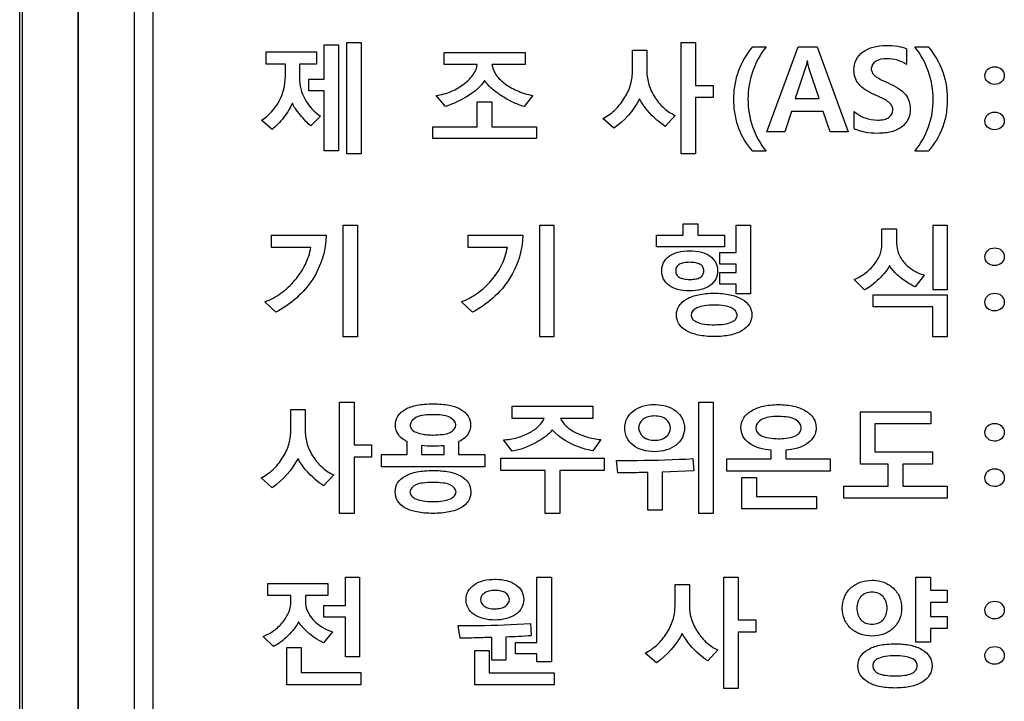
# Model space of a CAD drawing. Header units: millimetres. Extents: x 0 to 594, y 0 to 420.
# Tile 18 of 31: x 360 to 373, y 198 to 207. Entities that reach past the tile are written whole.
import ezdxf

# ---------------------------------------------------------------- set-up
doc = ezdxf.new("R2010")
doc.units = ezdxf.units.MM
doc.header["$LTSCALE"] = 46.2
doc.layers.add('LABEL-RP100D_V01-SHAPE', color=7, linetype='CONTINUOUS')
doc.layers.add('RP_TOP_CASE-SHAPE', color=7, linetype='CONTINUOUS')

msp = doc.modelspace()

# ---------------------------------------------------------------- linework, layer by layer
at = {"layer": 'LABEL-RP100D_V01-SHAPE', "color": 7, "linetype": 'Continuous'}
for p, q in [((360.395, 189.9), (360.395, 220.9)), ((360.396, 220.9), (360.396, 189.9)), ((361.152, 190.282), (361.152, 220.518)), ((361.402, 190.282), (361.402, 220.518)), ((363.7, 206.324), (363.7, 206.786)), ((363.7, 206.786), (363.892, 206.786)), ((363.892, 206.786), (363.892, 205.365)), ((364.004, 205.321), (364.004, 206.816)), ((364.004, 206.816), (364.197, 206.816)), ((364.197, 206.816), (364.197, 205.321)), ((368.492, 206.816), (368.685, 206.816)), ((368.492, 205.321), (368.492, 206.816)), ((368.685, 206.816), (368.685, 206.242)), ((369.452, 206.759), (369.631, 206.759)), ((369.639, 205.618), (370.062, 206.759)), ((370.062, 206.759), (370.317, 206.759)), ((370.317, 206.759), (370.733, 205.618)), ((371.517, 206.734), (371.517, 206.523)), ((371.628, 206.759), (371.808, 206.759)), ((362.919, 206.529), (362.919, 206.691)), ((362.919, 206.691), (363.594, 206.691)), ((363.594, 206.691), (363.594, 206.529)), ((365.308, 206.684), (366.395, 206.684)), ((365.308, 206.524), (365.308, 206.684)), ((366.395, 206.684), (366.395, 206.524)), ((367.836, 206.716), (368.03, 206.716)), ((367.836, 206.422), (367.836, 206.716)), ((368.03, 206.716), (368.03, 206.427)), ((363.177, 206.529), (362.919, 206.529)), ((363.177, 206.363), (363.177, 206.529)), ((363.365, 206.529), (363.365, 206.347)), ((363.594, 206.529), (363.365, 206.529)), ((365.754, 206.524), (365.308, 206.524)), ((366.395, 206.524), (365.951, 206.524)), ((370.162, 206.481), (370.022, 206.066)), ((370.344, 206.066), (370.205, 206.479)), ((363.494, 206.167), (363.494, 206.324)), ((363.494, 206.324), (363.7, 206.324)), ((368.685, 206.242), (368.919, 206.242)), ((368.919, 206.242), (368.919, 206.078)), ((363.7, 206.167), (363.494, 206.167)), ((363.7, 205.365), (363.7, 206.167)), ((365.326, 205.959), (365.2, 206.105)), ((366.499, 206.105), (366.381, 205.959)), ((368.919, 206.078), (368.685, 206.078)), ((368.685, 206.078), (368.685, 205.321)), ((370.022, 206.066), (370.344, 206.066)), ((365.754, 206.021), (365.95, 206.021)), ((365.754, 205.687), (365.754, 206.021)), ((365.95, 206.021), (365.95, 205.687)), ((363.651, 205.829), (363.519, 205.7)), ((368.412, 205.839), (368.276, 205.692)), ((369.971, 205.891), (369.881, 205.618)), ((370.399, 205.891), (369.971, 205.891)), ((370.491, 205.618), (370.399, 205.891)), ((370.814, 205.662), (370.814, 205.889)), ((363, 205.651), (362.857, 205.773)), ((365.159, 205.527), (365.159, 205.687)), ((365.159, 205.687), (365.754, 205.687)), ((365.95, 205.687), (366.547, 205.687)), ((366.547, 205.687), (366.547, 205.527)), ((367.588, 205.667), (367.438, 205.797)), ((369.881, 205.618), (369.639, 205.618)), ((370.733, 205.618), (370.491, 205.618)), ((366.547, 205.527), (365.159, 205.527)), ((363.892, 205.365), (363.7, 205.365)), ((364.197, 205.321), (364.004, 205.321)), ((368.685, 205.321), (368.492, 205.321)), ((369.631, 205.359), (369.452, 205.359)), ((371.807, 205.359), (371.628, 205.359)), ((363.954, 204.363), (364.145, 204.363)), ((363.954, 202.867), (363.954, 204.363)), ((364.145, 204.363), (364.145, 202.867)), ((366.592, 204.363), (366.783, 204.363)), ((366.592, 202.867), (366.592, 204.363)), ((366.783, 204.363), (366.783, 202.867)), ((368.519, 204.384), (368.714, 204.384)), ((368.519, 204.231), (368.519, 204.384)), ((368.714, 204.384), (368.714, 204.231)), ((369.227, 204.363), (369.421, 204.363)), ((369.227, 203.999), (369.227, 204.363)), ((369.421, 204.363), (369.421, 203.442)), ((371.872, 204.363), (372.063, 204.363)), ((371.872, 203.495), (371.872, 204.363)), ((372.063, 204.363), (372.063, 203.495)), ((362.992, 204.231), (363.725, 204.231)), ((362.992, 204.067), (362.992, 204.231)), ((365.631, 204.231), (366.364, 204.231)), ((365.631, 204.067), (365.631, 204.231)), ((368.158, 204.231), (368.519, 204.231)), ((368.158, 204.075), (368.158, 204.231)), ((368.714, 204.231), (369.074, 204.231)), ((369.074, 204.231), (369.074, 204.075)), ((371.186, 204.315), (371.382, 204.315)), ((371.186, 204.113), (371.186, 204.315)), ((371.382, 204.315), (371.382, 204.12)), ((363.519, 204.067), (362.992, 204.067)), ((366.158, 204.067), (365.631, 204.067)), ((369.074, 204.075), (368.158, 204.075)), ((369.012, 203.999), (369.227, 203.999)), ((369.012, 203.842), (369.012, 203.999)), ((369.227, 203.842), (369.012, 203.842)), ((369.227, 203.728), (369.227, 203.842)), ((369.012, 203.728), (369.227, 203.728)), ((369.012, 203.571), (369.012, 203.728)), ((371.754, 203.695), (371.63, 203.539)), ((369.227, 203.571), (369.012, 203.571)), ((369.227, 203.442), (369.227, 203.571)), ((370.954, 203.495), (370.813, 203.634)), ((369.421, 203.442), (369.227, 203.442)), ((371.066, 203.431), (372.063, 203.431)), ((371.066, 203.267), (371.066, 203.431)), ((372.063, 203.495), (371.872, 203.495)), ((372.063, 203.431), (372.063, 202.867)), ((363.051, 203.195), (362.902, 203.336)), ((365.689, 203.195), (365.54, 203.336)), ((371.869, 203.267), (371.066, 203.267)), ((371.869, 202.867), (371.869, 203.267)), ((364.145, 202.867), (363.954, 202.867)), ((366.783, 202.867), (366.592, 202.867)), ((372.063, 202.867), (371.869, 202.867)), ((363.905, 201.99), (364.099, 201.99)), ((363.905, 200.495), (363.905, 201.99)), ((364.099, 201.99), (364.099, 201.416)), ((368.726, 201.99), (368.919, 201.99)), ((368.726, 200.495), (368.726, 201.99)), ((368.919, 201.99), (368.919, 200.495)), ((363.25, 201.89), (363.444, 201.89)), ((363.25, 201.596), (363.25, 201.89)), ((363.444, 201.89), (363.444, 201.601)), ((366.222, 201.934), (367.306, 201.934)), ((366.222, 201.771), (366.222, 201.934)), ((367.306, 201.934), (367.306, 201.771)), ((370.896, 201.858), (371.842, 201.858)), ((370.896, 201.158), (370.896, 201.858)), ((371.842, 201.858), (371.842, 201.696)), ((366.651, 201.771), (366.222, 201.771)), ((367.306, 201.771), (366.872, 201.771)), ((371.842, 201.696), (371.091, 201.696)), ((371.091, 201.696), (371.091, 201.32)), ((364.813, 201.285), (364.813, 201.458)), ((365.503, 201.458), (365.503, 201.285)), ((366.224, 201.331), (366.106, 201.481)), ((367.411, 201.485), (367.304, 201.334)), ((364.099, 201.416), (364.333, 201.416)), ((364.333, 201.416), (364.333, 201.252)), ((365.007, 201.406), (365.007, 201.285)), ((365.311, 201.285), (365.311, 201.404)), ((369.699, 201.227), (369.699, 201.344)), ((369.894, 201.344), (369.894, 201.227)), ((371.091, 201.32), (371.864, 201.32)), ((371.864, 201.32), (371.864, 201.158)), ((364.333, 201.252), (364.099, 201.252)), ((364.099, 201.252), (364.099, 200.495)), ((364.466, 201.285), (364.813, 201.285)), ((364.466, 201.122), (364.466, 201.285)), ((365.007, 201.285), (365.311, 201.285)), ((365.503, 201.285), (365.853, 201.285)), ((365.853, 201.285), (365.853, 201.122)), ((366.069, 201.236), (367.457, 201.236)), ((366.069, 201.072), (366.069, 201.236)), ((367.457, 201.236), (367.457, 201.072)), ((367.641, 201.039), (367.622, 201.205)), ((368.647, 201.23), (368.659, 201.065)), ((369.104, 201.227), (369.699, 201.227)), ((369.104, 201.063), (369.104, 201.227)), ((369.894, 201.227), (370.491, 201.227)), ((370.491, 201.227), (370.491, 201.063)), ((365.853, 201.122), (364.466, 201.122)), ((366.665, 201.072), (366.069, 201.072)), ((366.665, 200.495), (366.665, 201.072)), ((367.457, 201.072), (366.86, 201.072)), ((366.86, 201.072), (366.86, 200.495)), ((368.043, 200.536), (368.043, 201.045)), ((368.659, 201.065), (368.236, 201.05)), ((368.236, 201.05), (368.236, 200.536)), ((370.491, 201.063), (369.104, 201.063)), ((371.27, 201.158), (370.896, 201.158)), ((371.27, 200.861), (371.27, 201.158)), ((371.864, 201.158), (371.466, 201.158)), ((371.466, 201.158), (371.466, 200.861)), ((363.002, 200.84), (362.851, 200.971)), ((363.826, 201.013), (363.689, 200.866)), ((369.307, 200.977), (369.502, 200.977)), ((369.307, 200.558), (369.307, 200.977)), ((369.502, 200.977), (369.502, 200.722)), ((370.675, 200.861), (371.27, 200.861)), ((370.675, 200.699), (370.675, 200.861)), ((371.466, 200.861), (372.063, 200.861)), ((372.063, 200.861), (372.063, 200.699)), ((369.502, 200.722), (370.307, 200.722)), ((370.307, 200.722), (370.307, 200.558)), ((372.063, 200.699), (370.675, 200.699)), ((368.236, 200.536), (368.043, 200.536)), ((370.307, 200.558), (369.307, 200.558)), ((364.099, 200.495), (363.905, 200.495)), ((366.86, 200.495), (366.665, 200.495)), ((368.919, 200.495), (368.726, 200.495)), ((363.983, 199.639), (364.174, 199.639)), ((363.983, 199.256), (363.983, 199.639)), ((364.174, 199.639), (364.174, 198.569)), ((366.554, 199.639), (366.749, 199.639)), ((366.554, 198.761), (366.554, 199.639)), ((366.749, 199.639), (366.749, 198.503)), ((369.064, 199.639), (369.257, 199.639)), ((369.064, 198.144), (369.064, 199.639)), ((369.257, 199.639), (369.257, 199.065)), ((371.641, 199.639), (371.836, 199.639)), ((371.641, 198.766), (371.641, 199.639)), ((371.836, 199.639), (371.836, 199.463)), ((362.943, 199.554), (363.747, 199.554)), ((362.943, 199.393), (362.943, 199.554)), ((363.747, 199.554), (363.747, 199.393)), ((368.408, 199.539), (368.602, 199.539)), ((368.408, 199.245), (368.408, 199.539)), ((368.602, 199.539), (368.602, 199.25)), ((371.836, 199.463), (372.063, 199.463)), ((372.063, 199.463), (372.063, 199.3)), ((363.251, 199.393), (362.943, 199.393)), ((363.251, 199.307), (363.251, 199.393)), ((363.747, 199.393), (363.446, 199.393)), ((363.446, 199.393), (363.446, 199.313)), ((363.692, 199.256), (363.983, 199.256)), ((363.692, 199.101), (363.692, 199.256)), ((372.063, 199.3), (371.836, 199.3)), ((371.836, 199.3), (371.836, 199.11)), ((363.983, 199.101), (363.692, 199.101)), ((363.983, 198.569), (363.983, 199.101)), ((369.257, 199.065), (369.491, 199.065)), ((369.491, 199.065), (369.491, 198.901)), ((371.836, 199.11), (372.063, 199.11)), ((372.063, 199.11), (372.063, 198.948)), ((365.525, 198.82), (365.498, 198.988)), ((366.466, 199.017), (366.479, 198.856)), ((372.063, 198.948), (371.836, 198.948)), ((371.836, 198.948), (371.836, 198.766)), ((363.016, 198.706), (362.878, 198.842)), ((363.812, 198.904), (363.688, 198.756)), ((365.949, 198.526), (365.949, 198.83)), ((366.138, 198.838), (366.138, 198.526)), ((369.491, 198.901), (369.257, 198.901)), ((369.257, 198.901), (369.257, 198.144)), ((363.196, 198.694), (363.391, 198.694)), ((363.196, 198.194), (363.196, 198.694)), ((363.391, 198.694), (363.391, 198.358)), ((366.265, 198.761), (366.554, 198.761)), ((366.265, 198.61), (366.265, 198.761)), ((371.836, 198.766), (371.641, 198.766)), ((364.174, 198.569), (363.983, 198.569)), ((365.719, 198.653), (365.913, 198.653)), ((365.719, 198.191), (365.719, 198.653)), ((365.913, 198.653), (365.913, 198.355)), ((366.554, 198.61), (366.265, 198.61)), ((366.554, 198.503), (366.554, 198.61)), ((368.16, 198.489), (368.009, 198.62)), ((368.984, 198.662), (368.848, 198.515)), ((366.138, 198.526), (365.949, 198.526)), ((366.749, 198.503), (366.554, 198.503)), ((363.391, 198.358), (364.189, 198.358)), ((364.189, 198.358), (364.189, 198.194)), ((365.913, 198.355), (366.786, 198.355)), ((366.786, 198.355), (366.786, 198.191)), ((364.189, 198.194), (363.196, 198.194)), ((366.786, 198.191), (365.719, 198.191)), ((369.257, 198.144), (369.064, 198.144))]:
    msp.add_line(p, q, dxfattribs=at)
for centre, radius, start, end in [((371.015, 206.041), 0.429, 242.0165, 246.3771), ((365.689, 210.214), 11.385, 272.2606, 273.9796)]:
    msp.add_arc(centre, radius, start, end, dxfattribs=at)
for points, knots in [([(369.452, 205.359), (369.37, 205.45), (369.271, 205.614), (369.208, 205.858), (369.193, 206.053), (369.208, 206.248), (369.272, 206.495), (369.371, 206.663), (369.452, 206.759)], [0, 0, 0, 0, 0.242371, 0.366147, 0.497015, 0.626215, 0.750601, 1, 1, 1, 1]), ([(369.631, 206.759), (369.553, 206.659), (369.427, 206.434), (369.368, 206.056), (369.426, 205.679), (369.553, 205.457), (369.631, 205.359)], [0, 0, 0, 0, 0.252531, 0.502797, 0.750621, 1, 1, 1, 1]), ([(371.08, 206.12), (371.004, 206.154), (370.896, 206.214), (370.82, 206.348), (370.804, 206.462), (370.828, 206.591), (370.928, 206.702), (371.073, 206.767), (371.236, 206.782), (371.388, 206.773), (371.479, 206.751), (371.517, 206.734)], [0, 0, 0, 0, 0.187632, 0.261421, 0.337286, 0.442534, 0.545178, 0.659421, 0.791515, 0.907988, 1, 1, 1, 1]), ([(371.628, 205.359), (371.706, 205.456), (371.834, 205.677), (371.893, 206.055), (371.833, 206.434), (371.706, 206.659), (371.628, 206.759)], [0, 0, 0, 0, 0.247949, 0.497343, 0.746853, 1, 1, 1, 1]), ([(371.808, 206.759), (371.889, 206.662), (371.989, 206.495), (372.053, 206.247), (372.068, 206.053), (372.053, 205.859), (371.99, 205.614), (371.889, 205.451), (371.807, 205.359)], [0, 0, 0, 0, 0.249869, 0.374096, 0.502856, 0.632901, 0.756411, 1, 1, 1, 1]), ([(371.517, 206.523), (371.479, 206.548), (371.392, 206.588), (371.249, 206.603), (371.103, 206.591), (371.034, 206.489), (371.05, 206.418), (371.078, 206.38), (371.103, 206.361), (371.114, 206.353)], [0, 0, 0, 0, 0.196756, 0.410191, 0.63339, 0.796137, 0.865768, 0.941336, 1, 1, 1, 1]), ([(365.2, 206.105), (365.271, 206.116), (365.407, 206.152), (365.578, 206.255), (365.705, 206.377), (365.749, 206.478), (365.754, 206.524)], [0, 0, 0, 0, 0.291245, 0.568287, 0.810115, 1, 1, 1, 1]), ([(365.951, 206.524), (365.955, 206.479), (365.993, 206.381), (366.116, 206.263), (366.288, 206.162), (366.425, 206.121), (366.499, 206.105)], [0, 0, 0, 0, 0.185452, 0.415596, 0.689964, 1, 1, 1, 1]), ([(372.568, 206.374), (372.568, 206.406), (372.6, 206.471), (372.699, 206.503), (372.799, 206.471), (372.829, 206.404), (372.829, 206.371), (372.829, 206.369)], [0, 0, 0, 0, 0.242242, 0.494862, 0.746847, 0.986439, 1, 1, 1, 1]), ([(362.857, 205.773), (362.954, 205.837), (363.121, 206.013), (363.177, 206.248), (363.177, 206.363)], [0, 0, 0, 0, 0.5022, 1, 1, 1, 1]), ([(363.365, 206.347), (363.365, 206.246), (363.42, 206.039), (363.566, 205.886), (363.651, 205.829)], [0, 0, 0, 0, 0.495384, 1, 1, 1, 1]), ([(367.438, 205.797), (367.495, 205.826), (367.604, 205.902), (367.729, 206.056), (367.816, 206.232), (367.836, 206.361), (367.836, 206.422)], [0, 0, 0, 0, 0.248075, 0.506465, 0.761133, 1, 1, 1, 1]), ([(368.03, 206.427), (368.03, 206.367), (368.05, 206.242), (368.136, 206.073), (368.255, 205.929), (368.359, 205.862), (368.412, 205.839)], [0, 0, 0, 0, 0.246129, 0.506374, 0.763556, 1, 1, 1, 1]), ([(371.114, 206.353), (371.125, 206.346), (371.175, 206.316), (371.227, 206.292), (371.268, 206.274)], [0, 0, 0, 0, 0.232866, 1, 1, 1, 1]), ([(372.829, 206.369), (372.827, 206.338), (372.797, 206.274), (372.697, 206.244), (372.598, 206.277), (372.567, 206.342), (372.568, 206.374)], [0, 0, 0, 0, 0.234909, 0.499073, 0.752971, 1, 1, 1, 1]), ([(365.851, 206.308), (365.802, 206.227), (365.632, 206.086), (365.438, 205.994), (365.326, 205.959)], [0, 0, 0, 0, 0.446005, 1, 1, 1, 1]), ([(366.381, 205.959), (366.329, 205.974), (366.221, 206.015), (366.073, 206.102), (365.944, 206.198), (365.875, 206.272), (365.851, 206.308)], [0, 0, 0, 0, 0.253841, 0.534922, 0.798094, 1, 1, 1, 1]), ([(371.268, 206.274), (371.353, 206.237), (371.474, 206.178), (371.556, 206.033), (371.571, 205.916), (371.55, 205.784), (371.452, 205.67), (371.333, 205.621), (371.222, 205.601), (371.102, 205.595), (370.972, 205.605), (370.878, 205.633), (370.843, 205.648)], [0, 0, 0, 0, 0.199933, 0.272233, 0.347681, 0.451794, 0.548767, 0.658095, 0.721226, 0.791744, 0.917926, 1, 1, 1, 1]), ([(371.277, 206.017), (371.258, 206.032), (371.193, 206.069), (371.126, 206.1), (371.08, 206.12)], [0, 0, 0, 0, 0.32302, 1, 1, 1, 1]), ([(363.271, 206.002), (363.259, 205.971), (363.224, 205.906), (363.157, 205.813), (363.082, 205.724), (363.027, 205.672), (363, 205.651)], [0, 0, 0, 0, 0.220431, 0.493773, 0.770277, 1, 1, 1, 1]), ([(363.519, 205.7), (363.496, 205.717), (363.446, 205.763), (363.378, 205.841), (363.317, 205.921), (363.283, 205.976), (363.271, 206.002)], [0, 0, 0, 0, 0.226094, 0.509222, 0.788172, 1, 1, 1, 1]), ([(368.276, 205.692), (368.238, 205.719), (368.103, 205.82), (367.989, 205.952), (367.933, 206.06)], [0, 0, 0, 0, 0.2751, 1, 1, 1, 1]), ([(370.814, 205.889), (370.857, 205.853), (370.955, 205.794), (371.099, 205.772), (371.21, 205.78), (371.298, 205.811), (371.343, 205.89), (371.325, 205.963), (371.3, 205.997), (371.281, 206.013), (371.277, 206.017)], [0, 0, 0, 0, 0.229084, 0.45764, 0.583728, 0.680523, 0.829718, 0.89916, 0.975577, 1, 1, 1, 1]), ([(372.568, 205.765), (372.568, 205.797), (372.599, 205.862), (372.699, 205.894), (372.799, 205.862), (372.829, 205.795), (372.829, 205.761), (372.829, 205.76)], [0, 0, 0, 0, 0.241494, 0.495121, 0.746189, 0.986598, 1, 1, 1, 1]), ([(372.829, 205.76), (372.827, 205.729), (372.797, 205.666), (372.697, 205.636), (372.598, 205.669), (372.567, 205.733), (372.568, 205.765)], [0, 0, 0, 0, 0.233811, 0.498916, 0.755712, 1, 1, 1, 1]), ([(363.725, 204.231), (363.722, 204.025), (363.588, 203.59), (363.245, 203.301), (363.051, 203.195)], [0, 0, 0, 0, 0.481943, 1, 1, 1, 1]), ([(366.364, 204.231), (366.36, 204.025), (366.226, 203.59), (365.884, 203.301), (365.689, 203.195)], [0, 0, 0, 0, 0.481943, 1, 1, 1, 1]), ([(370.813, 203.634), (370.866, 203.657), (370.965, 203.713), (371.084, 203.83), (371.167, 203.965), (371.186, 204.066), (371.186, 204.113)], [0, 0, 0, 0, 0.269276, 0.531234, 0.775759, 1, 1, 1, 1]), ([(371.382, 204.12), (371.382, 204.074), (371.401, 203.976), (371.485, 203.851), (371.605, 203.75), (371.703, 203.709), (371.754, 203.695)], [0, 0, 0, 0, 0.231344, 0.478429, 0.738237, 1, 1, 1, 1]), ([(362.902, 203.336), (362.978, 203.365), (363.127, 203.445), (363.312, 203.619), (363.455, 203.828), (363.506, 203.988), (363.519, 204.067)], [0, 0, 0, 0, 0.245857, 0.502655, 0.757623, 1, 1, 1, 1]), ([(365.54, 203.336), (365.616, 203.365), (365.765, 203.445), (365.95, 203.619), (366.093, 203.828), (366.145, 203.988), (366.158, 204.067)], [0, 0, 0, 0, 0.245848, 0.50264, 0.757615, 1, 1, 1, 1]), ([(368.603, 203.481), (368.55, 203.481), (368.453, 203.491), (368.327, 203.544), (368.246, 203.637), (368.223, 203.752), (368.246, 203.866), (368.329, 203.959), (368.455, 204.013), (368.552, 204.022), (368.605, 204.022)], [0, 0, 0, 0, 0.154368, 0.280084, 0.389591, 0.499725, 0.608951, 0.719074, 0.845713, 1, 1, 1, 1]), ([(368.605, 204.022), (368.658, 204.022), (368.755, 204.013), (368.881, 203.959), (368.963, 203.866), (368.987, 203.751), (368.964, 203.636), (368.88, 203.544), (368.753, 203.491), (368.656, 203.481), (368.603, 203.481)], [0, 0, 0, 0, 0.153756, 0.280381, 0.390091, 0.49909, 0.60958, 0.720101, 0.846175, 1, 1, 1, 1]), ([(372.568, 203.942), (372.568, 203.974), (372.6, 204.039), (372.699, 204.07), (372.799, 204.038), (372.829, 203.972), (372.829, 203.938), (372.829, 203.936)], [0, 0, 0, 0, 0.2423, 0.494863, 0.746791, 0.986441, 1, 1, 1, 1]), ([(368.605, 203.866), (368.577, 203.866), (368.529, 203.863), (368.466, 203.844), (368.424, 203.804), (368.414, 203.752), (368.424, 203.699), (368.465, 203.659), (368.529, 203.639), (368.581, 203.636), (368.612, 203.636), (368.615, 203.636)], [0, 0, 0, 0, 0.163369, 0.287123, 0.386476, 0.48819, 0.59168, 0.691953, 0.816027, 0.979409, 1, 1, 1, 1]), ([(368.615, 203.636), (368.639, 203.636), (368.685, 203.64), (368.745, 203.658), (368.787, 203.699), (368.797, 203.752), (368.787, 203.804), (368.745, 203.844), (368.681, 203.863), (368.633, 203.866), (368.605, 203.866)], [0, 0, 0, 0, 0.149548, 0.279116, 0.383481, 0.490887, 0.596449, 0.699863, 0.829101, 1, 1, 1, 1]), ([(371.289, 203.823), (371.275, 203.794), (371.231, 203.731), (371.148, 203.643), (371.055, 203.558), (370.987, 203.512), (370.954, 203.495)], [0, 0, 0, 0, 0.204606, 0.480228, 0.765935, 1, 1, 1, 1]), ([(371.63, 203.539), (371.593, 203.556), (371.461, 203.627), (371.346, 203.732), (371.289, 203.823)], [0, 0, 0, 0, 0.27547, 1, 1, 1, 1]), ([(372.829, 203.936), (372.827, 203.906), (372.797, 203.842), (372.697, 203.812), (372.598, 203.845), (372.567, 203.91), (372.568, 203.942)], [0, 0, 0, 0, 0.234936, 0.4991, 0.753028, 1, 1, 1, 1]), ([(368.935, 202.869), (368.897, 202.869), (368.825, 202.872), (368.698, 202.891), (368.566, 202.933), (368.451, 203.029), (368.415, 203.16), (368.451, 203.29), (368.568, 203.386), (368.699, 203.43), (368.826, 203.448), (368.897, 203.451), (368.935, 203.451)], [0, 0, 0, 0, 0.088085, 0.166797, 0.298513, 0.404328, 0.500042, 0.59567, 0.702312, 0.835154, 0.913057, 1, 1, 1, 1]), ([(368.935, 203.451), (368.972, 203.451), (369.043, 203.448), (369.169, 203.43), (369.3, 203.385), (369.416, 203.289), (369.453, 203.16), (369.416, 203.03), (369.302, 202.934), (369.171, 202.891), (369.044, 202.872), (368.973, 202.869), (368.935, 202.869)], [0, 0, 0, 0, 0.086732, 0.164536, 0.297722, 0.404666, 0.499888, 0.59525, 0.701253, 0.833059, 0.911813, 1, 1, 1, 1]), ([(372.568, 203.333), (372.568, 203.365), (372.599, 203.43), (372.699, 203.462), (372.799, 203.43), (372.829, 203.363), (372.829, 203.329), (372.829, 203.327)], [0, 0, 0, 0, 0.241494, 0.495121, 0.746189, 0.986598, 1, 1, 1, 1]), ([(368.935, 203.292), (368.889, 203.292), (368.81, 203.286), (368.695, 203.264), (368.607, 203.183), (368.643, 203.095), (368.712, 203.055), (368.812, 203.032), (368.896, 203.028), (368.946, 203.028), (368.951, 203.028)], [0, 0, 0, 0, 0.182747, 0.318698, 0.484862, 0.56335, 0.661622, 0.797727, 0.977609, 1, 1, 1, 1]), ([(368.951, 203.028), (368.99, 203.029), (369.062, 203.033), (369.156, 203.055), (369.225, 203.095), (369.26, 203.183), (369.173, 203.264), (369.058, 203.286), (368.98, 203.292), (368.935, 203.292)], [0, 0, 0, 0, 0.164883, 0.306852, 0.409409, 0.492577, 0.667727, 0.809372, 1, 1, 1, 1]), ([(372.829, 203.327), (372.827, 203.297), (372.797, 203.233), (372.697, 203.203), (372.598, 203.236), (372.567, 203.301), (372.568, 203.333)], [0, 0, 0, 0, 0.233811, 0.498916, 0.755712, 1, 1, 1, 1]), ([(364.813, 201.458), (364.768, 201.48), (364.684, 201.538), (364.642, 201.678), (364.678, 201.812), (364.792, 201.906), (364.922, 201.946), (365.049, 201.963), (365.159, 201.967), (365.269, 201.963), (365.391, 201.947), (365.473, 201.923), (365.518, 201.899)], [0, 0, 0, 0, 0.117012, 0.221956, 0.317396, 0.420159, 0.550021, 0.62822, 0.716581, 0.804824, 0.883029, 1, 1, 1, 1]), ([(365.518, 201.899), (365.523, 201.897), (365.567, 201.873), (365.641, 201.812), (365.676, 201.678), (365.635, 201.537), (365.55, 201.479), (365.503, 201.458)], [0, 0, 0, 0, 0.029921, 0.26646, 0.486181, 0.729934, 1, 1, 1, 1]), ([(368.133, 201.323), (368.079, 201.323), (367.977, 201.336), (367.843, 201.401), (367.752, 201.507), (367.726, 201.639), (367.752, 201.772), (367.844, 201.878), (367.977, 201.945), (368.085, 201.957), (368.145, 201.957), (368.152, 201.956)], [0, 0, 0, 0, 0.141565, 0.264982, 0.378481, 0.491555, 0.604866, 0.71916, 0.844133, 0.984342, 1, 1, 1, 1]), ([(368.152, 201.956), (368.2, 201.955), (368.296, 201.942), (368.424, 201.878), (368.517, 201.772), (368.544, 201.64), (368.517, 201.508), (368.425, 201.403), (368.291, 201.337), (368.188, 201.323), (368.133, 201.323)], [0, 0, 0, 0, 0.12895, 0.25828, 0.376454, 0.493124, 0.607864, 0.725665, 0.853843, 1, 1, 1, 1]), ([(369.699, 201.344), (369.594, 201.353), (369.44, 201.386), (369.311, 201.526), (369.283, 201.65), (369.317, 201.781), (369.434, 201.883), (369.565, 201.932), (369.691, 201.952), (369.798, 201.957), (369.871, 201.954), (369.907, 201.95)], [0, 0, 0, 0, 0.240622, 0.331977, 0.419025, 0.517806, 0.626027, 0.757301, 0.83277, 0.916441, 1, 1, 1, 1]), ([(369.907, 201.95), (369.94, 201.946), (370.03, 201.932), (370.162, 201.883), (370.278, 201.781), (370.313, 201.65), (370.284, 201.527), (370.154, 201.386), (370, 201.353), (369.894, 201.344)], [0, 0, 0, 0, 0.090523, 0.248048, 0.377852, 0.496327, 0.600241, 0.710124, 1, 1, 1, 1]), ([(365.159, 201.817), (365.082, 201.817), (364.96, 201.824), (364.836, 201.706), (364.87, 201.616), (364.94, 201.576), (365.016, 201.557), (365.093, 201.549), (365.136, 201.547), (365.159, 201.547)], [0, 0, 0, 0, 0.320694, 0.495195, 0.578421, 0.680495, 0.819195, 0.903997, 1, 1, 1, 1]), ([(365.466, 201.682), (365.466, 201.724), (365.358, 201.824), (365.237, 201.817), (365.159, 201.817)], [0, 0, 0, 0, 0.350946, 1, 1, 1, 1]), ([(366.106, 201.481), (366.167, 201.485), (366.286, 201.504), (366.447, 201.568), (366.576, 201.653), (366.635, 201.731), (366.651, 201.771)], [0, 0, 0, 0, 0.285391, 0.559002, 0.801355, 1, 1, 1, 1]), ([(366.872, 201.771), (366.887, 201.734), (366.942, 201.659), (367.068, 201.579), (367.228, 201.515), (367.348, 201.493), (367.411, 201.485)], [0, 0, 0, 0, 0.188641, 0.423275, 0.698469, 1, 1, 1, 1]), ([(368.135, 201.803), (368.105, 201.803), (368.05, 201.797), (367.957, 201.757), (367.895, 201.638), (367.979, 201.498), (368.08, 201.478), (368.135, 201.478)], [0, 0, 0, 0, 0.15207, 0.280111, 0.506097, 0.729262, 1, 1, 1, 1]), ([(368.135, 201.478), (368.19, 201.478), (368.291, 201.497), (368.372, 201.639), (368.309, 201.755), (368.219, 201.796), (368.164, 201.802), (368.135, 201.803)], [0, 0, 0, 0, 0.271894, 0.495889, 0.722489, 0.851226, 1, 1, 1, 1]), ([(369.798, 201.796), (369.753, 201.796), (369.675, 201.791), (369.556, 201.761), (369.475, 201.67), (369.508, 201.575), (369.577, 201.529), (369.676, 201.502), (369.759, 201.498), (369.809, 201.498), (369.814, 201.498)], [0, 0, 0, 0, 0.175337, 0.3088, 0.487219, 0.572101, 0.671811, 0.804829, 0.978334, 1, 1, 1, 1]), ([(369.814, 201.498), (369.852, 201.498), (369.924, 201.503), (370.019, 201.529), (370.088, 201.575), (370.12, 201.67), (370.039, 201.762), (369.92, 201.79), (369.842, 201.796), (369.798, 201.796)], [0, 0, 0, 0, 0.158534, 0.297714, 0.401977, 0.490708, 0.677213, 0.816954, 1, 1, 1, 1]), ([(362.851, 200.971), (362.908, 201), (363.017, 201.076), (363.142, 201.23), (363.229, 201.406), (363.25, 201.534), (363.25, 201.596)], [0, 0, 0, 0, 0.248074, 0.506463, 0.761137, 1, 1, 1, 1]), ([(363.444, 201.601), (363.444, 201.541), (363.463, 201.415), (363.549, 201.246), (363.668, 201.103), (363.772, 201.036), (363.826, 201.013)], [0, 0, 0, 0, 0.246133, 0.506369, 0.763566, 1, 1, 1, 1]), ([(365.159, 201.547), (365.204, 201.548), (365.282, 201.553), (365.399, 201.572), (365.466, 201.64), (365.466, 201.682)], [0, 0, 0, 0, 0.372567, 0.647504, 1, 1, 1, 1]), ([(366.76, 201.616), (366.736, 201.583), (366.665, 201.518), (366.535, 201.438), (366.385, 201.369), (366.277, 201.34), (366.224, 201.331)], [0, 0, 0, 0, 0.200512, 0.458527, 0.737343, 1, 1, 1, 1]), ([(367.304, 201.334), (367.248, 201.345), (367.048, 201.395), (366.86, 201.505), (366.76, 201.616)], [0, 0, 0, 0, 0.277824, 1, 1, 1, 1]), ([(372.829, 201.578), (372.827, 201.548), (372.797, 201.484), (372.697, 201.454), (372.598, 201.487), (372.567, 201.552), (372.568, 201.584)], [0, 0, 0, 0, 0.234909, 0.499073, 0.752971, 1, 1, 1, 1]), ([(372.568, 201.584), (372.568, 201.616), (372.6, 201.681), (372.699, 201.713), (372.799, 201.68), (372.829, 201.614), (372.829, 201.58), (372.829, 201.578)], [0, 0, 0, 0, 0.242242, 0.494862, 0.746847, 0.986439, 1, 1, 1, 1]), ([(365.311, 201.404), (365.26, 201.398), (365.159, 201.394), (365.057, 201.399), (365.007, 201.406)], [0, 0, 0, 0, 0.497528, 1, 1, 1, 1]), ([(363.689, 200.866), (363.651, 200.892), (363.517, 200.994), (363.402, 201.125), (363.347, 201.234)], [0, 0, 0, 0, 0.275114, 1, 1, 1, 1]), ([(367.622, 201.205), (367.716, 201.205), (368.058, 201.207), (368.4, 201.216), (368.647, 201.23)], [0, 0, 0, 0, 0.2769, 1, 1, 1, 1]), ([(365.159, 200.495), (365.121, 200.495), (365.048, 200.497), (364.92, 200.515), (364.789, 200.555), (364.674, 200.652), (364.641, 200.783), (364.674, 200.915), (364.79, 201.01), (364.921, 201.051), (365.049, 201.068), (365.131, 201.071), (365.179, 201.071), (365.188, 201.071)], [0, 0, 0, 0, 0.087389, 0.164812, 0.292475, 0.394021, 0.489777, 0.584324, 0.685758, 0.813992, 0.891077, 0.978061, 1, 1, 1, 1]), ([(365.188, 201.071), (365.217, 201.07), (365.281, 201.067), (365.399, 201.051), (365.53, 201.01), (365.644, 200.914), (365.678, 200.783), (365.645, 200.652), (365.53, 200.555), (365.398, 200.515), (365.271, 200.497), (365.198, 200.495), (365.159, 200.495)], [0, 0, 0, 0, 0.068846, 0.14992, 0.284063, 0.38959, 0.487707, 0.587867, 0.694067, 0.827605, 0.90859, 1, 1, 1, 1]), ([(368.043, 201.045), (368.003, 201.044), (367.87, 201.041), (367.736, 201.039), (367.641, 201.039)], [0, 0, 0, 0, 0.29353, 1, 1, 1, 1]), ([(372.568, 200.975), (372.568, 201.007), (372.599, 201.072), (372.699, 201.104), (372.799, 201.072), (372.829, 201.005), (372.829, 200.971), (372.829, 200.969)], [0, 0, 0, 0, 0.241481, 0.495124, 0.746208, 0.986603, 1, 1, 1, 1]), ([(365.159, 200.91), (365.114, 200.91), (365.035, 200.906), (364.919, 200.888), (364.833, 200.807), (364.868, 200.721), (364.936, 200.681), (365.036, 200.657), (365.12, 200.653), (365.171, 200.654), (365.176, 200.654)], [0, 0, 0, 0, 0.183488, 0.318578, 0.484433, 0.561704, 0.659281, 0.795076, 0.977254, 1, 1, 1, 1]), ([(365.176, 200.654), (365.215, 200.654), (365.288, 200.658), (365.382, 200.681), (365.451, 200.721), (365.486, 200.807), (365.399, 200.888), (365.283, 200.906), (365.205, 200.91), (365.159, 200.91)], [0, 0, 0, 0, 0.166823, 0.309318, 0.41152, 0.492478, 0.66625, 0.807778, 1, 1, 1, 1]), ([(372.829, 200.969), (372.827, 200.939), (372.797, 200.875), (372.697, 200.845), (372.598, 200.878), (372.567, 200.943), (372.568, 200.975)], [0, 0, 0, 0, 0.23377, 0.498918, 0.755756, 1, 1, 1, 1]), ([(365.99, 199.063), (365.937, 199.063), (365.839, 199.074), (365.71, 199.128), (365.62, 199.219), (365.594, 199.337), (365.621, 199.456), (365.712, 199.546), (365.84, 199.601), (365.944, 199.611), (366.002, 199.61), (366.008, 199.61)], [0, 0, 0, 0, 0.14811, 0.274109, 0.385025, 0.492471, 0.599796, 0.7112, 0.838211, 0.98355, 1, 1, 1, 1]), ([(366.008, 199.61), (366.055, 199.609), (366.147, 199.599), (366.27, 199.548), (366.36, 199.456), (366.385, 199.338), (366.359, 199.219), (366.268, 199.128), (366.14, 199.074), (366.043, 199.063), (365.99, 199.063)], [0, 0, 0, 0, 0.136082, 0.266257, 0.379748, 0.491914, 0.603525, 0.718675, 0.848531, 1, 1, 1, 1]), ([(371.052, 198.847), (370.997, 198.847), (370.892, 198.864), (370.759, 198.947), (370.671, 199.072), (370.645, 199.222), (370.67, 199.372), (370.759, 199.498), (370.892, 199.582), (371.003, 199.597), (371.063, 199.596), (371.068, 199.596)], [0, 0, 0, 0, 0.132002, 0.252931, 0.371937, 0.49256, 0.614759, 0.733442, 0.855491, 0.986875, 1, 1, 1, 1]), ([(371.068, 199.596), (371.117, 199.595), (371.216, 199.579), (371.345, 199.498), (371.434, 199.372), (371.459, 199.222), (371.433, 199.072), (371.345, 198.946), (371.212, 198.864), (371.107, 198.847), (371.052, 198.847)], [0, 0, 0, 0, 0.12132, 0.246758, 0.368646, 0.494146, 0.618027, 0.740234, 0.864446, 1, 1, 1, 1]), ([(365.99, 199.46), (365.963, 199.46), (365.914, 199.455), (365.836, 199.426), (365.773, 199.338), (365.834, 199.248), (365.913, 199.218), (365.966, 199.213), (365.996, 199.213), (365.999, 199.214)], [0, 0, 0, 0, 0.159025, 0.289605, 0.48907, 0.68979, 0.82145, 0.982288, 1, 1, 1, 1]), ([(365.999, 199.214), (366.023, 199.214), (366.07, 199.219), (366.145, 199.249), (366.207, 199.337), (366.148, 199.428), (366.068, 199.456), (366.018, 199.46), (365.99, 199.46)], [0, 0, 0, 0, 0.146307, 0.282884, 0.489701, 0.696447, 0.830356, 1, 1, 1, 1]), ([(371.052, 199.437), (371.023, 199.437), (370.968, 199.429), (370.875, 199.364), (370.831, 199.223), (370.874, 199.081), (370.967, 199.015), (371.023, 199.007), (371.052, 199.007)], [0, 0, 0, 0, 0.130131, 0.249054, 0.499053, 0.749726, 0.869324, 1, 1, 1, 1]), ([(371.052, 199.007), (371.081, 199.007), (371.136, 199.015), (371.23, 199.08), (371.275, 199.223), (371.229, 199.364), (371.136, 199.429), (371.081, 199.437), (371.052, 199.437)], [0, 0, 0, 0, 0.129337, 0.249787, 0.500918, 0.751387, 0.870947, 1, 1, 1, 1]), ([(362.878, 198.842), (362.93, 198.862), (363.028, 198.915), (363.146, 199.029), (363.23, 199.161), (363.251, 199.261), (363.251, 199.307)], [0, 0, 0, 0, 0.261846, 0.527904, 0.778524, 1, 1, 1, 1]), ([(363.446, 199.313), (363.446, 199.224), (363.539, 199.033), (363.714, 198.936), (363.812, 198.904)], [0, 0, 0, 0, 0.463731, 1, 1, 1, 1]), ([(368.009, 198.62), (368.066, 198.649), (368.175, 198.725), (368.3, 198.879), (368.388, 199.055), (368.408, 199.183), (368.408, 199.245)], [0, 0, 0, 0, 0.248063, 0.506441, 0.761125, 1, 1, 1, 1]), ([(368.602, 199.25), (368.602, 199.19), (368.622, 199.064), (368.707, 198.895), (368.827, 198.752), (368.931, 198.685), (368.984, 198.662)], [0, 0, 0, 0, 0.246117, 0.506374, 0.763569, 1, 1, 1, 1]), ([(372.829, 199.192), (372.827, 199.161), (372.797, 199.097), (372.697, 199.067), (372.598, 199.1), (372.567, 199.165), (372.568, 199.197)], [0, 0, 0, 0, 0.234909, 0.499073, 0.752971, 1, 1, 1, 1]), ([(372.568, 199.197), (372.568, 199.229), (372.6, 199.294), (372.699, 199.326), (372.799, 199.294), (372.829, 199.227), (372.829, 199.193), (372.829, 199.192)], [0, 0, 0, 0, 0.24223, 0.494836, 0.746777, 0.98644, 1, 1, 1, 1]), ([(363.354, 199.037), (363.34, 199.006), (363.296, 198.94), (363.213, 198.85), (363.119, 198.767), (363.05, 198.722), (363.016, 198.706)], [0, 0, 0, 0, 0.217238, 0.48911, 0.766943, 1, 1, 1, 1]), ([(365.498, 198.988), (365.587, 198.988), (365.91, 198.99), (366.233, 199.001), (366.466, 199.017)], [0, 0, 0, 0, 0.274365, 1, 1, 1, 1]), ([(365.949, 198.83), (365.908, 198.828), (365.767, 198.823), (365.626, 198.82), (365.525, 198.82)], [0, 0, 0, 0, 0.287967, 1, 1, 1, 1]), ([(368.848, 198.515), (368.809, 198.541), (368.675, 198.643), (368.561, 198.774), (368.505, 198.883)], [0, 0, 0, 0, 0.275099, 1, 1, 1, 1]), ([(371.361, 198.15), (371.324, 198.15), (371.253, 198.153), (371.127, 198.172), (370.998, 198.217), (370.886, 198.317), (370.852, 198.448), (370.886, 198.58), (371, 198.677), (371.129, 198.723), (371.254, 198.741), (371.334, 198.744), (371.38, 198.744), (371.389, 198.743)], [0, 0, 0, 0, 0.085888, 0.162414, 0.290424, 0.394284, 0.49024, 0.58566, 0.689769, 0.818273, 0.893983, 0.978766, 1, 1, 1, 1]), ([(371.389, 198.743), (371.417, 198.743), (371.478, 198.74), (371.594, 198.723), (371.723, 198.678), (371.836, 198.58), (371.871, 198.448), (371.836, 198.316), (371.724, 198.216), (371.595, 198.172), (371.47, 198.153), (371.399, 198.15), (371.361, 198.15)], [0, 0, 0, 0, 0.066526, 0.145661, 0.279802, 0.388108, 0.48812, 0.58869, 0.697356, 0.830844, 0.910607, 1, 1, 1, 1]), ([(372.568, 198.588), (372.568, 198.62), (372.599, 198.685), (372.699, 198.717), (372.799, 198.685), (372.829, 198.618), (372.829, 198.584), (372.829, 198.582)], [0, 0, 0, 0, 0.241494, 0.495121, 0.746189, 0.986598, 1, 1, 1, 1]), ([(371.361, 198.582), (371.318, 198.582), (371.242, 198.578), (371.146, 198.557), (371.078, 198.514), (371.058, 198.448), (371.078, 198.382), (371.145, 198.337), (371.242, 198.316), (371.323, 198.312), (371.372, 198.312), (371.378, 198.312)], [0, 0, 0, 0, 0.177792, 0.308962, 0.403872, 0.487418, 0.572746, 0.668465, 0.799878, 0.977686, 1, 1, 1, 1]), ([(371.378, 198.312), (371.416, 198.312), (371.486, 198.317), (371.578, 198.337), (371.646, 198.382), (371.666, 198.448), (371.646, 198.514), (371.578, 198.557), (371.481, 198.578), (371.405, 198.582), (371.361, 198.582)], [0, 0, 0, 0, 0.162926, 0.300604, 0.400794, 0.489847, 0.577041, 0.67639, 0.813817, 1, 1, 1, 1]), ([(372.829, 198.582), (372.827, 198.552), (372.797, 198.489), (372.697, 198.458), (372.598, 198.492), (372.567, 198.556), (372.568, 198.588)], [0, 0, 0, 0, 0.233811, 0.498916, 0.755712, 1, 1, 1, 1])]:
    msp.add_open_spline(points, degree=3, knots=knots, dxfattribs=at)
for points in [[(370.181, 206.574), (370.178, 206.542), (370.172, 206.511), (370.162, 206.481)], [(370.205, 206.479), (370.194, 206.51), (370.191, 206.542), (370.187, 206.574)], [(367.933, 206.06), (367.854, 205.905), (367.731, 205.767), (367.588, 205.667)], [(363.347, 201.234), (363.267, 201.079), (363.144, 200.941), (363.002, 200.84)], [(363.688, 198.756), (363.557, 198.821), (363.437, 198.918), (363.354, 199.037)], [(368.505, 198.883), (368.426, 198.728), (368.303, 198.59), (368.16, 198.489)]]:
    msp.add_open_spline(points, degree=3, dxfattribs=at)
at = {"layer": 'RP_TOP_CASE-SHAPE', "color": 7, "linetype": 'Continuous'}
for p, q in [((359.611, 188.91), (359.611, 221.89)), ((359.646, 221.855), (359.646, 188.945))]:
    msp.add_line(p, q, dxfattribs=at)

doc.saveas('drawing.dxf')
